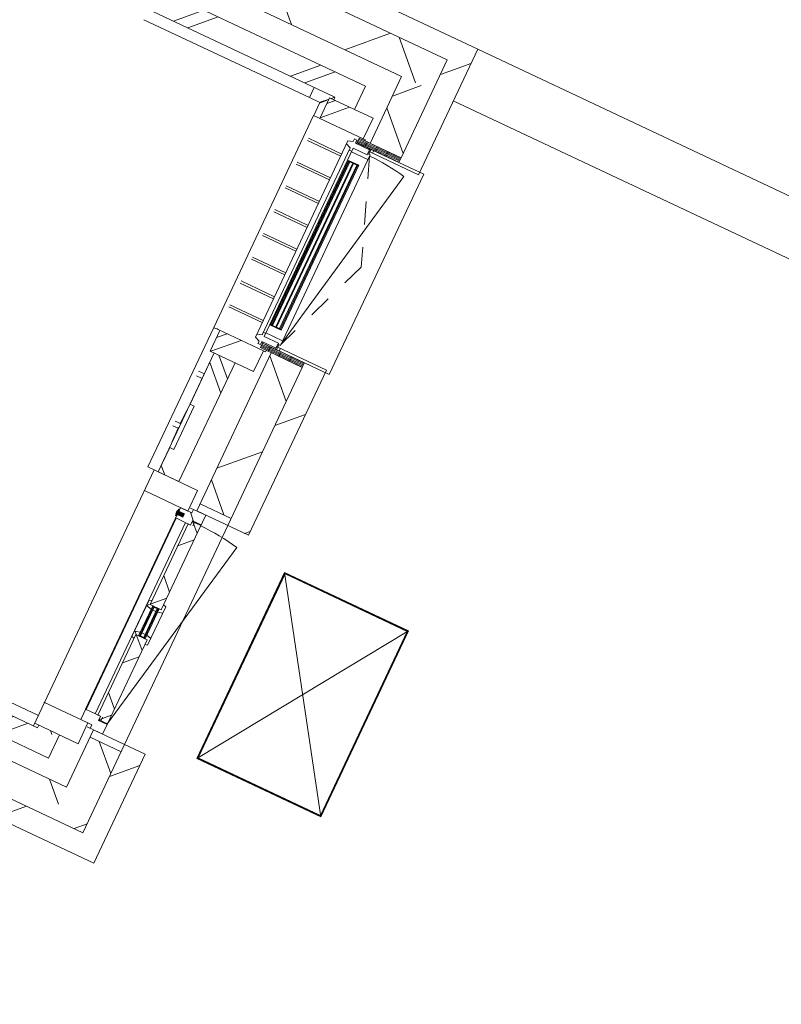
# Model space of a CAD drawing. Header units: metres. Extents: x 136266 to 136452, y 453403 to 453560.
# Tile 65 of 133: x 136388.36 to 136391.69, y 453482.08 to 453486.38. Entities that reach past the tile are written whole.
import ezdxf

# ---------------------------------------------------------------- set-up
doc = ezdxf.new("R2010")
doc.units = ezdxf.units.M
doc.linetypes.add('GS streep 0_60mm', pattern=[1.2, 0.6, -0.6])
for name, color, linetype, lineweight in [('A-DETL-BEBOUWING', 253, 'Continuous', 9), ('A-DETL-GENF-4', 252, 'Continuous', 9), ('A-FLOR', 192, 'Continuous', 5), ('A-GENM-1', 8, 'Continuous', 5), ('A-GENM-2', 7, 'Continuous', 5), ('A-GENM-3', 7, 'GS streep 0_60mm', 5)]:
    doc.layers.add(name, color=color, linetype=linetype, lineweight=lineweight)
pattern_1 = [(44.99999999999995, (1199.999805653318, -1.023181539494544e-12), (-282.8427124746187, 282.8427124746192), [])]
pattern_2 = [(44.99999999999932, (6.411690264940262e-05, 0.0004414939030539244), (-141.4213562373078, 141.4213562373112), []), (134.9999999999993, (6.411690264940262e-05, 0.0004414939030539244), (-141.4213562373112, -141.4213562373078), [])]
pattern_3 = [(44.99999999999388, (6.411112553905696e-05, 0.0004406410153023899), (-141.4213562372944, 141.4213562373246), [])]
pattern_4 = [(90, (0, 0), (-400, 2.449293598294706e-14), [])]

# ---------------------------------------------------------------- blocks, each defined once
blk = doc.blocks.new('859-DO-0010 29-09-2022')
at = {"layer": 'A-DETL-BEBOUWING'}
h = blk.add_hatch(dxfattribs=at)
h.set_pattern_fill('FP_100', color=256, angle=44.99999999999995, style=0, pattern_type=2)
h.set_pattern_definition([(44.99999999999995, (1199.999805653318, -1.13686837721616e-12), (-282.8427124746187, 282.8427124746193), [])])
h.paths.add_polyline_path([(111009.9790641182, 70885.18872462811), (111009.9790641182, 70985.18872462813), (109859.9790641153, 70985.18872462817), (109859.9790641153, 70885.18872462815), (110909.9790641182, 70885.18872462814)])
h = blk.add_hatch(dxfattribs=at)
h.set_pattern_fill('FP_401', color=256, angle=45.00000000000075, style=0, pattern_type=2)
h.set_pattern_definition([(45.00000000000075, (110384.9794355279, 70735.18856101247), (-299.9546965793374, 299.9546965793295), []), (135.0000000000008, (110384.9794355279, 70735.18856101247), (-299.9546965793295, -299.9546965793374), [])])
h.paths.add_polyline_path([(110759.9790641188, 70735.18872462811), (110909.9790641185, 70735.18872462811), (110909.9790641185, 70885.18872462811), (109859.9790641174, 70885.18872462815), (109859.9790641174, 70735.18872462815), (110601.7810741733, 70735.18872462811)])
h = blk.add_hatch(dxfattribs=at)
h.set_pattern_fill('FP_100', color=256, angle=44.99999999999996, style=0, pattern_type=2)
h.set_pattern_definition(pattern_1)
h.paths.add_polyline_path([(111009.979064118, 68633.42044149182), (111009.9790641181, 69420.42044062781), (110909.9790641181, 69420.42044062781), (110909.979064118, 68633.42044149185)])
h.paths.add_polyline_path([(111009.9790641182, 70389.42044062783), (111009.9790641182, 70885.18872462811), (110909.9790641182, 70885.18872462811), (110909.9790641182, 70389.42044062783)])
h = blk.add_hatch(dxfattribs=at)
h.set_pattern_fill('FP_402', color=256, angle=45.00000000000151, style=0, pattern_type=2)
h.set_pattern_definition([(315.0000000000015, (110759.9793747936, 68941.42977698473), (299.9546965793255, 299.9546965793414), []), (45.00000000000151, (110759.9793747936, 68941.42977698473), (-299.9546965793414, 299.9546965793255), [])])
h.paths.add_polyline_path([(110909.9790641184, 67147.67044148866), (110909.9790641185, 67539.42044062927), (110759.9790641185, 67539.42044062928), (110759.9790641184, 67147.67044148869)])
h.paths.add_polyline_path([(110909.9790641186, 68668.42044062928), (110909.9790641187, 69398.42044062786), (110759.9790641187, 69398.42044062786), (110759.9790641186, 68668.42044062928)])
h.paths.add_polyline_path([(110909.9790641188, 70411.42044062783), (110909.9790641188, 70735.18872462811), (110759.9790641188, 70735.18872462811), (110759.9790641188, 70411.42044062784)])
h = blk.add_hatch(dxfattribs=at)
h.set_pattern_fill('FP_408', color=256, angle=-314.9999999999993, style=0, pattern_type=2)
h.set_pattern_definition([(225.0000000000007, (110059.979016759, 70628.9203112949), (282.8427124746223, -282.8427124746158), []), (225.0000000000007, (108859.9792111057, 70628.9203112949), (282.8427124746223, -282.8427124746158), [])])
h.paths.add_polyline_path([(110601.7810741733, 70528.92044149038), (110634.979064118, 70528.92044149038), (110634.979064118, 70628.9204414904), (109484.9790641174, 70628.92044149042), (109484.9790641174, 70528.92044149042), (110584.979064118, 70528.92044149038)])
h = blk.add_hatch(dxfattribs=at)
h.set_pattern_fill('FP_1029', color=256, angle=180, style=0, pattern_type=2)
h.set_pattern_definition([(44.99999999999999, (6.411789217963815e-05, 0.000441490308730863), (-282.842712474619, 282.842712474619), []), (44.99999999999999, (1200.000064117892, 0.000441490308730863), (-282.842712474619, 282.842712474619), [])])
h.paths.add_polyline_path([(110724.979064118, 70416.42044149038), (110724.979064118, 70516.42044149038), (110514.979064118, 70516.42044149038), (110514.979064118, 70416.42044149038), (110601.7810741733, 70416.42044149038)])
h = blk.add_hatch(dxfattribs=at)
h.set_pattern_fill('FP_407', color=256, angle=45, style=0, pattern_type=2)
h.set_pattern_definition([(315, (110534.9787041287, 69003.92033876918), (282.842712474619, 282.842712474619), []), (315, (110534.9787041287, 67803.92053311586), (282.842712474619, 282.842712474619), [])])
h.paths.add_polyline_path([(110634.9790641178, 67478.9204414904), (110634.9790641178, 67491.4204414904), (110534.9790641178, 67491.4204414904), (110534.9790641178, 67478.92044149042), (110601.7810741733, 67478.92044149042)])
h.paths.add_polyline_path([(110634.9790641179, 68716.4204414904), (110634.9790641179, 69291.42044149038), (110534.9790641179, 69291.42044149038), (110534.9790641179, 69043.72044149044), (110554.8919907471, 69043.72044149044), (110554.8919907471, 68833.72044149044), (110534.9790641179, 68833.72044149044), (110534.9790641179, 68716.4204414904), (110601.7810741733, 68716.4204414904)])
h.paths.add_polyline_path([(110634.979064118, 70516.42044149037), (110634.979064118, 70528.92044149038), (110534.979064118, 70528.9204414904), (110534.979064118, 70516.42044149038), (110601.7810741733, 70516.42044149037)])
h = blk.add_hatch(dxfattribs=at)
h.set_pattern_fill('FP_418', color=256, style=0, pattern_type=2)
h.set_pattern_definition([(180, (110911.503, 70362.652), (-6.221205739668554e-15, -50.8), [50.8, 0, 0, 0]), (180, (110911.503, 70367.732), (-6.221205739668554e-15, -50.8), [50.8, 0, 0, 0]), (180, (110911.503, 70372.812), (-6.221205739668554e-15, -50.8), [50.8, 0, 0, 0]), (180, (110911.503, 70377.892), (-6.221205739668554e-15, -50.8), [50.8, 0, 0, 0]), (180, (110911.503, 70382.97200000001), (-6.221205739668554e-15, -50.8), [50.8, 0, 0, 0]), (180, (110911.503, 70388.052), (-6.221205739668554e-15, -50.8), [50.8, 0, 0, 0]), (180, (110911.503, 70393.132), (-6.221205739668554e-15, -50.8), [50.8, 0, 0, 0]), (180, (110911.503, 70398.212), (-6.221205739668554e-15, -50.8), [50.8, 0, 0, 0]), (180, (110911.503, 70403.292), (-6.221205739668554e-15, -50.8), [50.8, 0, 0, 0]), (180, (110911.503, 70408.372), (-6.221205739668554e-15, -50.8), [50.8, 0, 0, 0])])
h.paths.add_polyline_path([(110909.9790641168, 70389.42044062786), (110909.9790641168, 70411.42044062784), (110706.9790641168, 70411.42044062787), (110706.9790641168, 70389.42044062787)])
h = blk.add_hatch(dxfattribs=at)
h.set_pattern_fill('FP_1487', color=256, style=0, pattern_type=2)
h.set_pattern_definition(pattern_4)
h.paths.add_polyline_path([(111009.9790641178, 70376.92044062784), (111009.9790641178, 70389.42044062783), (110774.9790641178, 70389.42044062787), (110774.9790641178, 70376.92044062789), (110909.9790641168, 70376.92044062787)])
for points in [[(110713.979064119, 69509.42044149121), (110713.979064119, 70300.42044149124), (110709.979064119, 70300.42044149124), (110709.979064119, 69509.42044149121)], [(110732.979064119, 69509.42044149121), (110732.979064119, 70300.42044149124), (110728.979064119, 70300.42044149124), (110728.979064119, 69509.42044149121)], [(110751.979064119, 69509.42044149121), (110751.979064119, 70300.42044149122), (110747.979064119, 70300.42044149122), (110747.979064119, 69509.42044149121)], [(110716.9790646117, 68599.40480163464), (110681.9790646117, 68599.40480163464), (110681.9790646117, 68583.43608221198), (110716.9790646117, 68583.43608221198)], [(110689.9790646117, 68606.4204419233), (110684.9790646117, 68606.4204419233), (110684.9790646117, 68576.42044192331), (110689.9790646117, 68576.42044192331)], [(110766.9790641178, 68034.42044149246), (110770.9790641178, 68034.42044149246), (110770.9790641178, 68173.42044149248), (110766.9790641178, 68173.42044149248)], [(110785.9790641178, 68034.42044149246), (110789.9790641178, 68034.42044149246), (110789.9790641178, 68173.42044149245), (110785.9790641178, 68173.42044149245)]]:
    blk.add_hatch(color=256, dxfattribs=at).paths.add_polyline_path(points)
h = blk.add_hatch(dxfattribs=at)
h.set_pattern_fill('FP_690', color=256, angle=-90.00000000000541, style=0, pattern_type=2)
h.set_pattern_definition([(179.9999999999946, (110911.5026226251, 69447.18802964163), (4.790832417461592e-12, 50.8), [50.8, 0, 0, 0]), (179.9999999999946, (110911.5026226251, 69442.10802964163), (4.790832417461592e-12, 50.8), [50.8, 0, 0, 0]), (179.9999999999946, (110911.5026226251, 69437.02802964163), (4.790832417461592e-12, 50.8), [50.8, 0, 0, 0]), (179.9999999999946, (110911.5026226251, 69431.94802964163), (4.790832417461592e-12, 50.8), [50.8, 0, 0, 0]), (179.9999999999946, (110911.5026226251, 69426.86802964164), (4.790832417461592e-12, 50.8), [50.8, 0, 0, 0]), (179.9999999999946, (110911.5026226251, 69421.78802964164), (4.790832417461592e-12, 50.8), [50.8, 0, 0, 0]), (179.9999999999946, (110911.5026226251, 69416.70802964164), (4.790832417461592e-12, 50.8), [50.8, 0, 0, 0]), (179.9999999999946, (110911.5026226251, 69411.62802964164), (4.790832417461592e-12, 50.8), [50.8, 0, 0, 0]), (179.9999999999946, (110911.5026226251, 69406.54802964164), (4.790832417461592e-12, 50.8), [50.8, 0, 0, 0]), (179.9999999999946, (110911.5026226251, 69401.46802964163), (4.790832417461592e-12, 50.8), [50.8, 0, 0, 0])])
h.paths.add_polyline_path([(110706.9790641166, 69398.42044062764), (110909.9790641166, 69398.42044062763), (110909.9790641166, 69420.42044062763), (110706.9790641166, 69420.42044062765)])
h = blk.add_hatch(dxfattribs=at)
h.set_pattern_fill('FP_1487', color=256, style=0, pattern_type=2)
h.set_pattern_definition(pattern_4)
h.paths.add_polyline_path([(111009.9790641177, 69420.42044062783), (111009.9790641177, 69432.92044062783), (110774.9790641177, 69432.92044062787), (110774.9790641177, 69420.42044062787), (110909.9790641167, 69420.42044062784)])
h = blk.add_hatch(dxfattribs=at)
h.set_pattern_fill('FP_1028', color=256, angle=180, style=0, pattern_type=2)
h.set_pattern_definition([(44.99999999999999, (6.411780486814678e-05, 0.0004414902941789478), (-282.842712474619, 282.842712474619), []), (44.99999999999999, (1200.000064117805, 0.0004414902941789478), (-282.842712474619, 282.842712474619), [])])
h.paths.add_polyline_path([(110724.9790641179, 69291.4204414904), (110724.9790641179, 69391.4204414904), (110514.9790641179, 69391.4204414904), (110514.9790641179, 69291.4204414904), (110601.7810741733, 69291.4204414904)])
h = blk.add_hatch(dxfattribs=at)
h.set_pattern_fill('FP_1046', color=256, angle=180, style=0, pattern_type=2)
h.set_pattern_definition([(44.99999999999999, (6.411777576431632e-05, 0.000441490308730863), (-282.842712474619, 282.842712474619), []), (44.99999999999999, (1200.000064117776, 0.000441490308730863), (-282.842712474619, 282.842712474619), [])])
h.paths.add_polyline_path([(110724.979064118, 68616.42044149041), (110724.9790641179, 68716.4204414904), (110514.9790641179, 68716.4204414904), (110514.9790641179, 68616.42044149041), (110601.7810741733, 68616.42044149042)])
h = blk.add_hatch(dxfattribs=at)
h.set_pattern_fill('FP_777', color=256, angle=89.99999999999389, style=0, pattern_type=2)
h.set_pattern_definition(pattern_3)
h.paths.add_polyline_path([(110909.9790641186, 68633.42044062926), (110909.9790641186, 68668.42044062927), (110759.9790641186, 68668.42044062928), (110759.9790641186, 68633.42044062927)])
h = blk.add_hatch(dxfattribs=at)
h.set_pattern_fill('FP_318', color=256, angle=-90.00000000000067, style=0, pattern_type=2)
h.set_pattern_definition([(44.99999999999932, (5.000064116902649, 0.0004414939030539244), (-141.4213562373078, 141.4213562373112), []), (134.9999999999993, (5.000064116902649, 0.0004414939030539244), (-141.4213562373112, -141.4213562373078), [])])
h.paths.add_polyline_path([(110761.9790641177, 68566.42044149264), (110761.9790641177, 68586.42044149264), (110803.9790641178, 68586.42044149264), (110803.9790641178, 68633.42044149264), (110743.9790641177, 68633.42044149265), (110743.9790641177, 68616.42044149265), (110689.9790641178, 68616.42044149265), (110689.9790641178, 68566.42044149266)])
h = blk.add_hatch(dxfattribs=at)
h.set_pattern_fill('FP_451', color=256, angle=-90.00000000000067, style=0, pattern_type=2)
h.set_pattern_definition(pattern_2)
h.paths.add_polyline_path([(110761.9790641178, 67624.42044149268), (110803.9790641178, 67624.42044149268), (110803.9790641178, 68031.4204414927), (110749.9790641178, 68031.4204414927), (110749.9790641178, 67641.42044149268), (110761.9790641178, 67641.42044149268)])
h.paths.add_polyline_path([(110803.9790641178, 68176.42044149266), (110803.9790641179, 68583.42044149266), (110761.9790641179, 68583.42044149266), (110761.9790641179, 68566.42044149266), (110749.9790641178, 68566.42044149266), (110749.9790641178, 68176.42044149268)])
h = blk.add_hatch(dxfattribs=at)
h.set_pattern_fill('FP_451', color=256, angle=-90.00000000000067, style=0, pattern_type=2)
h.set_pattern_definition(pattern_2)
h.paths.add_polyline_path([(110803.9790641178, 68007.94066567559), (110815.9790641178, 68011.15605598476), (110815.9790641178, 68042.52555925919), (110793.9790641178, 68048.42044149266), (110793.9790641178, 68031.4204414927), (110803.9790641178, 68031.4204414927)])
h.paths.add_polyline_path([(110749.9790641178, 68012.42044149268), (110749.9790641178, 68031.4204414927), (110762.9790641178, 68031.4204414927), (110762.9790641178, 68048.42044149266), (110737.9790641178, 68041.7217116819), (110737.9790641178, 68015.63583180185)])
h.paths.add_polyline_path([(110793.9790641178, 68159.42044149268), (110815.9790641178, 68165.31532372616), (110815.9790641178, 68196.68482700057), (110803.9790641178, 68199.90021730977), (110803.9790641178, 68176.42044149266), (110793.9790641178, 68176.42044149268)])
h.paths.add_polyline_path([(110762.9790641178, 68159.42044149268), (110762.9790641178, 68176.42044149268), (110749.9790641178, 68176.42044149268), (110749.9790641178, 68195.42044149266), (110737.9790641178, 68192.20505118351), (110737.9790641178, 68166.11917130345)])
h = blk.add_hatch(color=256, dxfattribs=at)
h.paths.add_polyline_path([(110762.9790641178, 68034.42044149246), (110766.9790641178, 68034.42044149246), (110766.9790641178, 68048.42044149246), (110762.9790641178, 68048.42044149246)])
h.paths.add_polyline_path([(110762.9790641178, 68173.42044149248), (110762.9790641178, 68159.42044149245), (110766.9790641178, 68159.42044149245), (110766.9790641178, 68173.42044149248)])
h.paths.add_polyline_path([(110789.9790641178, 68034.42044149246), (110793.9790641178, 68034.42044149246), (110793.9790641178, 68048.42044149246), (110789.9790641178, 68048.42044149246)])
h.paths.add_polyline_path([(110789.9790641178, 68173.42044149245), (110789.9790641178, 68159.42044149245), (110793.9790641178, 68159.42044149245), (110793.9790641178, 68173.42044149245)])
h = blk.add_hatch(dxfattribs=at)
h.set_pattern_fill('FP_1047', color=256, angle=180, style=0, pattern_type=2)
h.set_pattern_definition([(44.99999999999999, (6.411768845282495e-05, 0.0004414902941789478), (-282.842712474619, 282.842712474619), []), (44.99999999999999, (1200.000064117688, 0.0004414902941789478), (-282.842712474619, 282.842712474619), [])])
h.paths.add_polyline_path([(110724.9790641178, 67491.4204414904), (110724.9790641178, 67591.42044149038), (110514.9790641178, 67591.42044149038), (110514.9790641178, 67491.4204414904), (110601.7810741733, 67491.42044149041)])
h = blk.add_hatch(dxfattribs=at)
h.set_pattern_fill('FP_777', color=256, angle=89.99999999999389, style=0, pattern_type=2)
h.set_pattern_definition(pattern_3)
h.paths.add_polyline_path([(110909.9790641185, 67539.42044062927), (110909.9790641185, 67574.42044062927), (110759.9790641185, 67574.42044062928), (110759.9790641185, 67539.42044062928)])
h = blk.add_hatch(dxfattribs=at)
h.set_pattern_fill('FP_100', color=256, angle=44.99999999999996, style=0, pattern_type=2)
h.set_pattern_definition(pattern_1)
h.paths.add_polyline_path([(111009.9790641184, 67147.67044148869), (111009.9790641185, 67574.4204414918), (110909.9790641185, 67574.42044149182), (110909.9790641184, 67147.67044148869)])
h = blk.add_hatch(dxfattribs=at)
h.set_pattern_fill('FP_406', color=256, angle=-315.0000000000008, style=0, pattern_type=2)
h.set_pattern_definition([(224.9999999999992, (110059.9790167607, 67478.92082145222), (282.8427124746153, -282.8427124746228), []), (224.9999999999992, (108859.9792111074, 67478.92082145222), (282.8427124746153, -282.8427124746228), [])])
h.paths.add_polyline_path([(110634.9790641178, 67378.92044149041), (110634.9790641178, 67478.9204414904), (109484.9790641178, 67478.92044149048), (109484.9790641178, 67378.92044149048), (109881.0029046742, 67378.92044149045)])
h = blk.add_hatch(dxfattribs=at)
h.set_pattern_fill('FP_403', color=256, angle=-315.0000000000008, style=0, pattern_type=2)
h.set_pattern_definition([(224.9999999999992, (110234.9787527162, 67297.670261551), (299.9546965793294, -299.9546965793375), []), (314.9999999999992, (110234.9787527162, 67297.670261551), (299.9546965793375, 299.9546965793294), [])])
h.paths.add_polyline_path([(110759.9790641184, 67147.67044148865), (110759.9790641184, 67297.67044148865), (109709.9790641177, 67297.67044148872), (109709.9790641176, 67147.67044148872), (109881.0029046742, 67147.67044148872)])
h = blk.add_hatch(dxfattribs=at)
h.set_pattern_fill('FP_100', color=256, angle=44.99999999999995, style=0, pattern_type=2)
h.set_pattern_definition([(44.99999999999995, (1199.999805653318, -1.250555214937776e-12), (-282.8427124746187, 282.8427124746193), [])])
h.paths.add_polyline_path([(111009.9790641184, 67047.67044148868), (111009.9790641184, 67147.67044148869), (109859.9790641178, 67147.67044148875), (109859.9790641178, 67047.67044148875), (109959.9790641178, 67047.67044148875)])
blk.add_open_spline([(110485.0307291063, 70479.22044579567), (110484.9684982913, 70479.15769115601), (110485.3554475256, 70479.54470739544), (110487.0874357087, 70481.27906343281), (110489.1635928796, 70483.34996107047), (110491.0276606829, 70485.21891873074), (110493.1873420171, 70487.37424177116), (110495.5910708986, 70489.78153855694), (110498.2130105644, 70492.4025403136), (110501.9448272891, 70496.12643498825), (110504.8801266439, 70499.11094910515), (110506.9333560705, 70501.12307275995)], degree=3, knots=[0.5, 0.5, 0.5, 0.5, 0.5833333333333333, 0.6666666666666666, 0.7083333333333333, 0.75, 0.7916666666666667, 0.8333333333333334, 0.875, 0.9166666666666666, 1, 1, 1, 1])
for p, q in [((111009.9790641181, 70985.18872462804), (109959.9790641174, 70985.18872462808)), ((111009.9790641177, 70376.92044062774), (111009.9790641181, 70985.18872462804)), ((120282.000000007, 70985.17044149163), (111009.9790641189, 70985.17044149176)), ((109859.9790641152, 70885.18872462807), (110909.9790641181, 70885.18872462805)), ((110909.9790641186, 70411.42044062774), (110909.9790641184, 70885.18872462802)), ((109709.9790641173, 70735.18872462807), (110759.9790641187, 70735.18872462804)), ((110759.9790641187, 70735.18872462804), (110759.9790641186, 70411.42044062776)), ((111009.9790641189, 70735.17044149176), (120282.000000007, 70735.17044149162)), ((110634.9790641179, 70628.92044149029), (109584.9790641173, 70628.92044149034)), ((110634.9790641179, 70516.42044149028), (110634.9790641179, 70628.92044149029)), ((109484.9790641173, 70528.92044149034), (110534.9790641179, 70528.92044149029)), ((110434.9906298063, 70528.92044149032), (110434.9906298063, 70479.22043772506)), ((110724.9790641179, 70516.42044149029), (110514.9790641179, 70516.42044149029)), ((110514.9790641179, 70516.42044149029), (110514.9790641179, 70416.42044149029)), ((110522.2307248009, 70516.42044149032), (110534.7543761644, 70528.9440928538)), ((110534.9790641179, 70528.9204414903), (110534.9790641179, 70516.42044149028)), ((110724.9790641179, 70416.42044149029), (110724.9790641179, 70516.42044149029)), ((109634.9906298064, 70479.20887203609), (110434.9906298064, 70479.20887203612)), ((110435.0307291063, 70479.22044579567), (110435.0307291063, 70479.79482454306)), ((110435.0307291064, 70479.20888010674), (110485.0195857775, 70479.20888010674)), ((110485.0191634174, 70479.20930246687), (110485.0191634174, 70416.42044579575)), ((110506.9333560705, 70501.12307275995), (110514.9790641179, 70509.1687808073)), ((110484.9674984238, 70416.42044149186), (110484.9674984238, 69391.42044149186)), ((110484.9790641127, 70416.42044149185), (110724.9790641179, 70416.42044149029)), ((110706.9790641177, 70389.42044062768), (110706.9790641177, 70384.42044149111)), ((110724.9965887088, 70416.42044149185), (110734.9674984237, 70416.42044149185)), ((110734.9674984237, 70416.42044149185), (110734.9674984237, 70411.42044062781)), ((110770.4790641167, 70365.42044149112), (110770.4790641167, 70389.42044062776)), ((110774.9790641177, 70389.42044062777), (110774.9790641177, 70376.92044062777)), ((110909.9790641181, 70389.42044062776), (111029.9790641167, 70389.42044062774)), ((111029.9790641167, 70389.42044062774), (111029.9790641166, 69420.42044062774)), ((110774.9790641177, 70376.92044062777), (111009.9790641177, 70376.92044062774)), ((110775.4790641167, 70365.42044149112), (110775.4790641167, 70376.9204406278)), ((110667.9790641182, 70316.42044149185), (110506.893256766, 70316.42044149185)), ((110667.9790641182, 70306.42044149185), (110506.893256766, 70306.42044149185)), ((110667.9790641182, 70201.42044149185), (110506.893256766, 70201.42044149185)), ((110667.9790641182, 70191.42044149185), (110506.893256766, 70191.42044149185)), ((110667.9790641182, 70086.42044149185), (110506.893256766, 70086.42044149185)), ((110667.9790641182, 70076.42044149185), (110506.893256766, 70076.42044149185)), ((110667.9790641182, 69971.42044149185), (110506.893256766, 69971.42044149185)), ((110667.9790641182, 69961.42044149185), (110506.893256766, 69961.42044149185)), ((110667.9790641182, 69856.42044149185), (110506.893256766, 69856.42044149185)), ((110667.9790641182, 69846.42044149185), (110506.893256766, 69846.42044149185)), ((110667.9790641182, 69741.42044149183), (110506.893256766, 69741.42044149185)), ((110667.9790641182, 69731.42044149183), (110506.893256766, 69731.42044149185)), ((110667.9790641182, 69626.42044149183), (110506.893256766, 69626.42044149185)), ((110667.9790641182, 69616.42044149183), (110506.893256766, 69616.42044149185)), ((110667.9790641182, 69511.42044149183), (110506.893256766, 69511.42044149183)), ((110667.9790641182, 69501.42044149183), (110506.893256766, 69501.42044149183)), ((110770.4790641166, 69420.42044062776), (110770.4790641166, 69444.42044149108)), ((110775.4790641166, 69432.92044062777), (110775.4790641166, 69444.4204414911)), ((110706.9790641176, 69425.42044149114), (110706.9790641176, 69420.42044062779)), ((110734.9674984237, 69398.42044062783), (110734.9674984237, 69391.42044149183)), ((110759.9790641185, 69398.42044062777), (110759.9790641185, 68633.4204406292)), ((111009.9790641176, 69432.92044062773), (110774.9790641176, 69432.92044062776)), ((110774.9790641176, 69432.92044062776), (110774.9790641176, 69420.42044062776)), ((110909.9790641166, 69420.42044062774), (111029.9790641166, 69420.42044062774)), ((110909.979064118, 69398.42044062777), (110909.9790641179, 68633.42044149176)), ((111009.9790641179, 68633.42044149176), (111009.9790641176, 69432.92044062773)), ((110484.9320900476, 69391.42044149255), (110484.9320900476, 68716.42044149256)), ((110484.9436557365, 69391.42044149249), (110487.5769488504, 69391.42044149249)), ((110487.6057105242, 69391.42044149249), (110490.9898562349, 69391.42044149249)), ((110491.0212048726, 69391.42044149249), (110495.5403659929, 69391.42044149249)), ((110495.5733579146, 69391.42044149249), (110500.9399593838, 69391.42044149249)), ((110500.9742207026, 69391.42044149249), (110506.8462827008, 69391.42044149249)), ((110506.881691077, 69391.42044149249), (110724.9790641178, 69391.42044149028)), ((110514.9790641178, 69391.42044149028), (110514.9790641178, 69291.42044149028)), ((110724.9790641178, 69291.42044149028), (110724.9790641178, 69391.42044149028)), ((110734.9674984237, 69391.42044149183), (110724.9965887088, 69391.42044149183)), ((110514.9790641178, 69291.42044149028), (110724.9790641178, 69291.42044149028)), ((110534.891990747, 69291.42044149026), (110534.891990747, 68716.42044149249)), ((110534.9790641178, 69291.42044149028), (110534.9790641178, 69043.72044149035)), ((110634.9790641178, 68716.42044149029), (110634.9790641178, 69291.42044149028)), ((110534.891990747, 69190.17044149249), (110506.8578483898, 69190.17044149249)), ((110534.891990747, 69167.67044149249), (110506.8578483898, 69167.67044149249)), ((110532.3919907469, 68948.03843544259), (110532.3919907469, 69010.8236292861)), ((110534.8919907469, 69010.8236292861), (110532.3919907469, 69010.8236292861)), ((110554.8919907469, 69043.72044149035), (110534.8919907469, 69043.72044149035)), ((110554.8919907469, 68833.72044149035), (110554.8919907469, 69043.72044149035)), ((110534.8919907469, 69000.07166484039), (110532.3919907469, 69000.07166484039)), ((110532.391990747, 68948.92044149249), (110506.8578483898, 68948.92044149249)), ((110532.391990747, 68926.42044149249), (110506.8578483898, 68926.42044149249)), ((110534.8919907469, 68958.08406645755), (110532.3919907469, 68958.08406645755)), ((110534.8919907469, 68948.03843544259), (110532.3919907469, 68948.03843544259)), ((110532.3919907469, 68862.68981256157), (110532.3919907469, 68930.4585811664)), ((110534.8919907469, 68930.4585811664), (110532.3919907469, 68930.4585811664)), ((110534.8919907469, 68895.8286226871), (110532.3919907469, 68895.8286226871)), ((110534.8919907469, 68879.74972695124), (110532.3919907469, 68879.74972695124)), ((110534.8919907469, 68870.95979981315), (110532.3919907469, 68870.95979981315)), ((110534.8919907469, 68867.6733873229), (110532.3919907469, 68867.6733873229)), ((110534.8919907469, 68862.68981256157), (110532.3919907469, 68862.68981256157)), ((110534.8919907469, 68833.72044149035), (110554.8919907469, 68833.72044149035)), ((110534.9790641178, 68833.72044149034), (110534.9790641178, 68716.4204414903)), ((110724.9790641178, 68716.42044149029), (110484.9436557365, 68716.42044149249)), ((110514.9790641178, 68716.42044149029), (110514.9790641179, 67478.92044149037)), ((110534.9790641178, 68716.4204414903), (110634.9790641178, 68716.42044149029)), ((110724.9790641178, 68616.42044149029), (110724.9790641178, 68716.42044149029)), ((110759.9790641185, 68668.42044062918), (110909.9790641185, 68668.42044062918)), ((110759.9790641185, 68633.4204406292), (111009.9790641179, 68633.42044149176)), ((110514.9790641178, 68616.42044149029), (110724.9790641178, 68616.42044149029)), ((110716.9790646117, 68599.4204419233), (110681.9790646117, 68599.4204419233)), ((110681.9790646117, 68599.40480163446), (110681.9790646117, 68583.4360822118)), ((110716.9790646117, 68599.40480163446), (110681.9790646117, 68599.40480163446)), ((110681.9790646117, 68583.4360822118), (110716.9790646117, 68583.4360822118)), ((110681.9790646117, 68583.4204419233), (110716.9790646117, 68583.4204419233)), ((110684.9790646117, 68606.42044192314), (110684.9790646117, 68576.42044192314)), ((110689.9790646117, 68606.42044192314), (110684.9790646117, 68606.42044192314)), ((110689.9790646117, 68576.42044192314), (110689.9790646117, 68606.42044192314)), ((110716.9790646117, 68583.4360822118), (110716.9790646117, 68599.40480163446)), ((110684.9790646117, 68576.42044192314), (110689.9790646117, 68576.42044192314)), ((110689.9790641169, 68566.42044149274), (110689.9790641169, 67641.42044149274)), ((111221.9980060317, 67653.9204402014), (111221.9980060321, 68553.9204402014)), ((111221.9980060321, 68553.9204402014), (111821.9980060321, 68553.92044020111)), ((111221.9980060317, 67653.9204402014), (111821.9980060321, 68553.92044020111)), ((111221.9980060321, 68553.9204402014), (111821.9980060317, 67653.92044020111)), ((111223.9980060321, 68551.9204402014), (111223.9980060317, 67655.9204402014)), ((111819.9980060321, 68551.92044020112), (111223.9980060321, 68551.9204402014)), ((111816.9980060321, 68548.92044020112), (111226.9980060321, 68548.9204402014)), ((111226.9980060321, 68548.9204402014), (111226.9980060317, 67658.9204402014)), ((111816.9980060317, 67658.92044020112), (111816.9980060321, 68548.92044020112)), ((111819.9980060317, 67655.92044020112), (111819.9980060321, 68551.92044020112)), ((111821.9980060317, 67653.92044020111), (111821.9980060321, 68553.92044020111)), ((110762.9790641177, 68031.4204414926), (110762.9790641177, 68176.4204414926)), ((110793.9790641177, 68176.4204414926), (110762.9790641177, 68176.4204414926)), ((110762.9790641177, 68176.4204414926), (110793.9790641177, 68173.4204414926)), ((110793.9790641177, 68176.4204414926), (110762.9790641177, 68173.4204414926)), ((110762.9790641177, 68173.4204414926), (110793.9790641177, 68173.4204414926)), ((110762.9790641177, 68159.42044149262), (110766.9790641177, 68159.42044149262)), ((110766.9790641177, 68173.42044149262), (110766.9790641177, 68034.42044149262)), ((110770.9790641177, 68034.4204414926), (110770.9790641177, 68173.42044149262)), ((110770.9790641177, 68159.4204414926), (110785.9790641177, 68159.4204414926)), ((110785.9790641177, 68173.42044149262), (110785.9790641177, 68034.4204414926)), ((110789.9790641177, 68034.4204414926), (110789.9790641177, 68173.42044149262)), ((110789.9790641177, 68159.42044149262), (110793.9790641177, 68159.42044149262)), ((110793.9790641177, 68176.4204414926), (110793.9790641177, 68031.4204414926)), ((110766.9790641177, 68048.4204414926), (110762.9790641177, 68048.4204414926)), ((110762.9790641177, 68034.4204414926), (110793.9790641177, 68034.4204414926)), ((110762.9790641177, 68034.4204414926), (110793.9790641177, 68031.4204414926)), ((110793.9790641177, 68034.4204414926), (110762.9790641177, 68031.4204414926)), ((110793.9790641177, 68031.4204414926), (110762.9790641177, 68031.4204414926)), ((110766.9790641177, 68034.42044149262), (110770.9790641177, 68034.4204414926)), ((110785.9790641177, 68048.4204414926), (110770.9790641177, 68048.4204414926)), ((110793.9790641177, 68048.4204414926), (110789.9790641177, 68048.4204414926)), ((111821.9980060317, 67653.92044020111), (111221.9980060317, 67653.9204402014)), ((111223.9980060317, 67655.9204402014), (111819.9980060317, 67655.92044020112)), ((111226.9980060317, 67658.9204402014), (111816.9980060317, 67658.92044020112)), ((110724.9790641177, 67591.42044149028), (110514.9790641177, 67591.42044149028)), ((110724.9790641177, 67491.42044149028), (110724.9790641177, 67591.42044149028)), ((110759.9790641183, 67574.4204406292), (110759.9790641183, 67297.67044148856)), ((110909.9790641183, 67574.42044062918), (110759.9790641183, 67574.4204406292)), ((111009.9790641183, 67574.42044149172), (110909.9790641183, 67574.42044149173)), ((110909.9790641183, 67147.67044148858), (110909.9790641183, 67574.42044062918)), ((111009.9790641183, 67047.67044148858), (111009.9790641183, 67574.42044149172)), ((110514.9790641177, 67528.85721081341), (109434.9679207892, 67528.85721081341)), ((110759.9790641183, 67539.4204406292), (110909.9790641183, 67539.42044062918)), ((110534.9790641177, 67478.92044149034), (109484.9790641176, 67478.9204414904)), ((110514.9790641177, 67491.42044149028), (110724.9790641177, 67491.42044149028)), ((110534.9790641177, 67491.4204414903), (110534.9790641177, 67478.92044149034)), ((110634.9790641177, 67378.92044149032), (110634.9790641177, 67491.4204414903)), ((109584.9790641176, 67378.9204414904), (110634.9790641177, 67378.92044149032)), ((110759.9790641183, 67297.67044148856), (109709.9790641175, 67297.67044148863)), ((110909.9790641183, 67147.67044148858), (109859.9790641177, 67147.67044148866)), ((109959.9790641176, 67047.67044148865), (111009.9790641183, 67047.67044148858))]:
    blk.add_line(p, q, dxfattribs=at)
at = {"layer": 'A-DETL-GENF-4'}
for p, q in [((110909.9790641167, 70411.42044062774), (110706.9790641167, 70411.42044062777)), ((110706.9790641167, 70411.42044062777), (110706.9790641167, 70389.42044062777)), ((110706.9790641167, 70389.42044062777), (110909.9790641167, 70389.42044062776)), ((110909.9790641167, 70389.42044062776), (110909.9790641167, 70411.42044062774)), ((110706.9790641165, 69398.42044062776), (110706.9790641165, 69420.42044062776)), ((110706.9790641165, 69420.42044062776), (110909.9790641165, 69420.42044062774)), ((110909.9790641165, 69398.42044062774), (110706.9790641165, 69398.42044062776)), ((110909.9790641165, 69420.42044062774), (110909.9790641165, 69398.42044062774))]:
    blk.add_line(p, q, dxfattribs=at)
at = {"layer": 'A-FLOR'}
blk.add_line((110909.9370827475, 68633.42044149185), (110909.937082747, 67574.42044149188), dxfattribs=at)
at = {"layer": 'A-GENM-1'}
for p, q in [((110689.9790641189, 70387.42044149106), (110667.9790641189, 70379.42044149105)), ((110701.9790641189, 70399.42044149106), (110689.9790641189, 70399.42044149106)), ((110689.9790641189, 70399.42044149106), (110689.9790641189, 70387.42044149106)), ((110701.9790641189, 70384.42044149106), (110701.9790641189, 70399.42044149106)), ((110667.9790641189, 70379.42044149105), (110667.9790641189, 69430.42044149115)), ((110667.9790641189, 70365.42044149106), (110689.9790641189, 70357.42044149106)), ((110689.9790641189, 70357.42044149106), (110689.9790641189, 69452.42044149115)), ((110689.9790641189, 70345.42044149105), (110701.9790641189, 70345.42044149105)), ((110769.9790641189, 70384.42044149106), (110701.9790641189, 70384.42044149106)), ((110769.9790641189, 70360.42044149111), (110701.9790641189, 70360.42044149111)), ((110701.9790641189, 70360.42044149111), (110701.9790641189, 69449.4204414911)), ((110769.9790641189, 70360.42044149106), (110769.9790641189, 70384.42044149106)), ((110781.9790641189, 70365.42044149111), (110769.9790641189, 70365.42044149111)), ((110781.9790641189, 69444.4204414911), (110781.9790641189, 70365.42044149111)), ((110781.9790641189, 69449.4204414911), (110955.806058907, 70343.68280561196)), ((110701.9790641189, 70342.92044149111), (110781.9790641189, 70342.92044149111)), ((110705.9790641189, 70303.42044149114), (110705.9790641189, 69506.42044149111)), ((110705.9790641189, 70303.42044149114), (110755.9790641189, 70303.42044149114)), ((110755.9790641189, 70303.42044149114), (110705.9790641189, 70300.42044149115)), ((110705.9790641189, 70303.42044149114), (110755.9790641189, 70300.42044149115)), ((110755.9790641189, 70300.42044149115), (110705.9790641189, 70300.42044149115)), ((110709.9790641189, 69509.42044149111), (110709.9790641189, 70300.42044149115)), ((110713.9790641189, 69509.42044149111), (110713.9790641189, 70300.42044149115)), ((110728.9790641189, 70300.42044149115), (110728.9790641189, 69509.42044149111)), ((110732.9790641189, 69509.42044149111), (110732.9790641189, 70300.42044149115)), ((110747.9790641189, 70300.42044149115), (110747.9790641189, 69509.42044149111)), ((110751.9790641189, 69509.42044149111), (110751.9790641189, 70300.42044149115)), ((110755.9790641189, 69506.42044149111), (110755.9790641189, 70303.42044149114)), ((110755.9790641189, 69509.42044149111), (110705.9790641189, 69509.42044149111)), ((110755.9790641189, 69509.42044149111), (110705.9790641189, 69506.42044149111)), ((110705.9790641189, 69509.42044149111), (110755.9790641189, 69506.42044149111)), ((110705.9790641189, 69506.42044149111), (110755.9790641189, 69506.42044149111)), ((110689.9790641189, 69452.42044149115), (110667.9790641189, 69444.42044149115)), ((110701.9790641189, 69464.42044149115), (110689.9790641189, 69464.42044149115)), ((110781.9790641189, 69466.92044149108), (110701.9790641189, 69466.92044149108)), ((110769.9790641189, 69449.42044149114), (110701.9790641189, 69449.42044149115)), ((110701.9790641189, 69449.4204414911), (110769.9790641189, 69449.4204414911)), ((110769.9790641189, 69425.42044149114), (110769.9790641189, 69449.42044149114)), ((110769.9790641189, 69444.4204414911), (110781.9790641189, 69444.4204414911)), ((110667.9790641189, 69430.42044149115), (110689.9790641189, 69422.42044149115)), ((110689.9790641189, 69422.42044149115), (110689.9790641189, 69410.42044149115)), ((110689.9790641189, 69410.42044149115), (110701.9790641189, 69410.42044149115)), ((110701.9790641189, 69410.42044149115), (110701.9790641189, 69425.42044149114)), ((110701.9790641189, 69425.42044149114), (110769.9790641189, 69425.42044149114)), ((110803.9790641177, 68583.42044149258), (110761.9790641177, 68583.42044149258)), ((110761.9790641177, 68583.42044149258), (110761.9790641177, 68566.42044149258)), ((110803.9790641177, 68176.42044149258), (110803.9790641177, 68583.42044149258)), ((110749.9790641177, 68566.42044149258), (110749.9790641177, 68176.42044149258)), ((110761.9790641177, 68566.42044149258), (110749.9790641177, 68566.42044149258)), ((110803.9790641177, 67626.4204414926), (110986.2016547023, 68563.87440168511)), ((110749.9790641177, 68195.42044149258), (110737.9790641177, 68192.20505118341)), ((110737.9790641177, 68192.20505118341), (110737.9790641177, 68015.63583180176)), ((110815.9790641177, 68196.68482700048), (110803.9790641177, 68199.90021730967)), ((110815.9790641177, 68011.15605598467), (110815.9790641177, 68196.68482700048)), ((110737.9790641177, 68166.11917130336), (110762.9790641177, 68159.42044149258)), ((110749.9790641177, 68176.42044149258), (110803.9790641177, 68176.42044149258)), ((110762.9790641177, 68031.42044149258), (110762.9790641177, 68176.42044149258)), ((110793.9790641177, 68176.42044149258), (110793.9790641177, 68031.42044149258)), ((110793.9790641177, 68159.42044149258), (110815.9790641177, 68165.31532372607)), ((110762.9790641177, 68048.42044149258), (110737.9790641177, 68041.7217116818)), ((110749.9790641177, 68031.42044149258), (110749.9790641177, 67641.42044149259)), ((110803.9790641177, 68031.42044149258), (110749.9790641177, 68031.42044149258)), ((110815.9790641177, 68042.5255592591), (110793.9790641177, 68048.42044149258)), ((110803.9790641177, 67624.42044149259), (110803.9790641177, 68031.42044149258)), ((110737.9790641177, 68015.63583180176), (110749.9790641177, 68012.42044149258)), ((110803.9790641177, 68007.9406656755), (110815.9790641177, 68011.15605598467)), ((110749.9790641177, 67641.42044149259), (110761.9790641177, 67641.42044149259)), ((110761.9790641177, 67641.42044149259), (110761.9790641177, 67624.42044149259)), ((110761.9790641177, 67624.42044149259), (110803.9790641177, 67624.42044149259))]:
    blk.add_line(p, q, dxfattribs=at)
for centre, radius in [((110781.9790641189, 69449.42044149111), 911.0000000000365), ((110803.9790641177, 67626.4204414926), 954.9999999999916)]:
    blk.add_arc(centre, radius, 78.9999999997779, 90, dxfattribs=at)
at = {"layer": 'A-GENM-2'}
for p, q in [((110729.9790641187, 68633.42044149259), (110803.9790641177, 68633.42044149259)), ((110743.9790641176, 68633.42044149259), (110743.9790641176, 68616.42044149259)), ((110803.9790641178, 68566.42044149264), (110803.9790641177, 68633.42044149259)), ((110689.9790641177, 68616.42044149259), (110689.9790641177, 67591.4204414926)), ((110743.9790641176, 68616.42044149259), (110689.9790641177, 68616.42044149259)), ((110761.9790641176, 68566.42044149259), (110761.9790641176, 68586.42044149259)), ((110761.9790641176, 68586.42044149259), (110803.9790641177, 68586.42044149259)), ((110803.9790641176, 68583.42044149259), (110761.9790641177, 68583.42044149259)), ((110771.9790641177, 68583.42044149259), (110771.9790641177, 68566.42044149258)), ((110689.9790641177, 68566.42044149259), (110761.9790641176, 68566.42044149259)), ((110692.3928397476, 68566.42044149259), (110692.3928397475, 67641.42044149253)), ((110736.614056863, 67641.42044149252), (110736.614056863, 68566.42044149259)), ((110761.9790641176, 67641.4204414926), (110689.9790641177, 67641.4204414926)), ((110761.9790641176, 67621.4204414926), (110761.9790641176, 67641.4204414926)), ((110771.9790641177, 67641.42044149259), (110771.9790641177, 67624.42044149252)), ((110803.9790641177, 67574.4204414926), (110803.9790641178, 67641.42044149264)), ((110689.9790641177, 67591.4204414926), (110743.9790641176, 67591.4204414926)), ((110743.9790641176, 67591.4204414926), (110743.9790641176, 67574.4204414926)), ((110761.9790641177, 67624.42044149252), (110803.9790641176, 67624.42044149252)), ((110803.9790641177, 67621.4204414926), (110761.9790641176, 67621.4204414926)), ((110729.9790641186, 67574.42044149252), (110803.9790641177, 67574.4204414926))]:
    blk.add_line(p, q, dxfattribs=at)
at = {"layer": 'A-GENM-3'}
for p, q in [((110781.9790641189, 70360.42044149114), (110955.806058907, 69904.92044149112)), ((110955.806058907, 69904.92044149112), (110781.9790641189, 69449.4204414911))]:
    blk.add_line(p, q, dxfattribs=at)

msp = doc.modelspace()

# ---------------------------------------------------------------- block references
at = {"xscale": 0.001, "yscale": 0.001, "zscale": 0.001, "rotation": 334.7650131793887}
msp.add_blockref('859-DO-0010 29-09-2022', (136259.6791283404, 453469.3710543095), dxfattribs=at)

doc.saveas('drawing.dxf')
